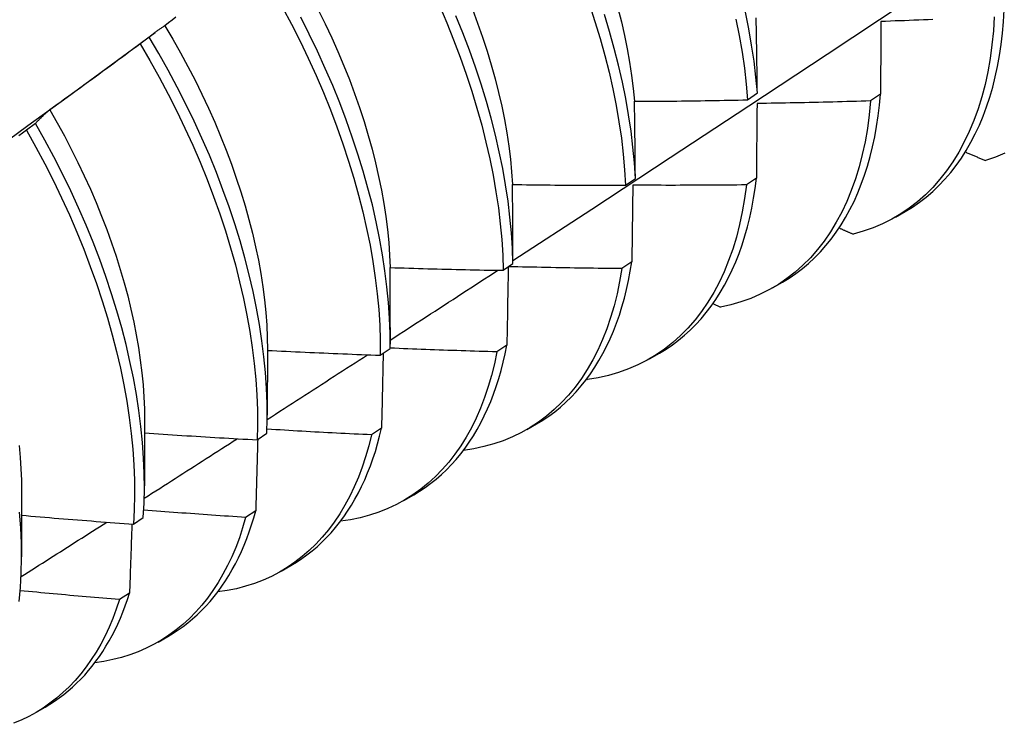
# Model space of a CAD drawing. Header units: inches. Extents: x 13 to 307, y 26 to 148.
# Tile 76 of 86: x 287.797 to 288.076, y 113.615 to 113.814. Entities that reach past the tile are written whole.
import ezdxf

# ---------------------------------------------------------------- set-up
doc = ezdxf.new("R2010")
doc.units = ezdxf.units.IN
doc.header["$MEASUREMENT"] = 0
doc.layers.add('Visible Edges(ANSI)', color=7, linetype='Continuous', lineweight=25)

msp = doc.modelspace()

# ---------------------------------------------------------------- linework, layer by layer
at = {"layer": 'Visible Edges(ANSI)'}
for p, q in [((287.82125, 113.7998), (287.83508, 113.81002)), ((287.8334, 113.8087), (287.83083, 113.80674)), ((288.00285, 113.79092), (288.00561, 113.79286)), ((288.04047, 113.79251), (288.03766, 113.79061)), ((287.80119, 113.78425), (287.79861, 113.7823)), ((287.9683, 113.76676), (287.97107, 113.76869)), ((288.00532, 113.76875), (288.0025, 113.76685)), ((288.04471, 113.75773), (288.04749, 113.75934)), ((287.93363, 113.74268), (287.93641, 113.7446)), ((287.97005, 113.74507), (287.96723, 113.74318)), ((288.00991, 113.73769), (288.01269, 113.7393)), ((287.99302, 113.73325), (287.99513, 113.7323)), ((287.90164, 113.72649), (287.90164, 113.72176)), ((287.89884, 113.71866), (287.90163, 113.72058)), ((287.93467, 113.72149), (287.93183, 113.71961)), ((287.86686, 113.72018), (287.86684, 113.70172)), ((287.97511, 113.71766), (287.9779, 113.71926)), ((287.95728, 113.71191), (287.95748, 113.71182)), ((287.83206, 113.70014), (287.83204, 113.68168)), ((287.89917, 113.69801), (287.89632, 113.69613)), ((287.94031, 113.69762), (287.9431, 113.69922)), ((287.86393, 113.69472), (287.86673, 113.69663)), ((287.79726, 113.6801), (287.79724, 113.66164)), ((287.90551, 113.67758), (287.9083, 113.67918)), ((287.86355, 113.67462), (287.8607, 113.67276)), ((287.82891, 113.67087), (287.83172, 113.67277)), ((287.87072, 113.65754), (287.8735, 113.65914)), ((287.82782, 113.65135), (287.82496, 113.64949)), ((287.83592, 113.6375), (287.8387, 113.6391)), ((287.80112, 113.61746), (287.8039, 113.61906))]:
    msp.add_line(p, q, dxfattribs=at)
at = {"layer": 'Visible Edges(ANSI)', "flags": 128}
for points in [[(287.93641, 113.74549), (287.9587, 113.76003), (287.98096, 113.7746), (288.00318, 113.7892), (288.02536, 113.80384), (288.04749, 113.8185), (288.06959, 113.83319), (288.09165, 113.84791), (288.11367, 113.86266), (288.13564, 113.87743), (288.15758, 113.89223), (288.17948, 113.90706), (288.20133, 113.9219), (288.22315, 113.93677), (288.24493, 113.95166), (288.26666, 113.96658)], [(287.95805, 113.81794), (287.95963, 113.8131), (287.96109, 113.80828), (287.96241, 113.80349), (287.96361, 113.79873), (287.96468, 113.794), (287.96562, 113.78932), (287.96642, 113.78469), (287.96709, 113.78011), (287.96763, 113.77559), (287.96803, 113.77114), (287.9683, 113.76676)], [(287.87117, 113.81708), (287.8737, 113.81231), (287.87613, 113.80752), (287.87844, 113.80269), (287.88064, 113.79785), (287.88272, 113.793), (287.88469, 113.78814), (287.88653, 113.78329), (287.88825, 113.77843), (287.88985, 113.7736), (287.89132, 113.76877), (287.89267, 113.76398), (287.89388, 113.75921), (287.89496, 113.75448), (287.89592, 113.7498), (287.89674, 113.74516), (287.89742, 113.74057), (287.89798, 113.73605), (287.89839, 113.73159), (287.89868, 113.7272), (287.89883, 113.72289), (287.89884, 113.71866)], [(287.88127, 113.81638), (287.88322, 113.81246), (287.88507, 113.80851), (287.88683, 113.80456), (287.8885, 113.80059), (287.89008, 113.79663), (287.89156, 113.79267), (287.89294, 113.78871), (287.89422, 113.78477), (287.8954, 113.78084), (287.89649, 113.77694), (287.89747, 113.77305), (287.89835, 113.7692), (287.89913, 113.76539), (287.89981, 113.76161), (287.90038, 113.75788), (287.90085, 113.75419), (287.90121, 113.75056), (287.90147, 113.74698), (287.90162, 113.74347)], [(287.91557, 113.81761), (287.91764, 113.81275), (287.9196, 113.80789), (287.92144, 113.80304), (287.92315, 113.79819), (287.92474, 113.79335), (287.92621, 113.78853), (287.92754, 113.78373), (287.92875, 113.77897), (287.92982, 113.77424), (287.93077, 113.76956), (287.93158, 113.76492), (287.93226, 113.76034), (287.9328, 113.75582), (287.93321, 113.75137), (287.93349, 113.74698), (287.93363, 113.74268)], [(287.92491, 113.81657), (287.9264, 113.81261), (287.92779, 113.80865), (287.92908, 113.80471), (287.93027, 113.80079), (287.93135, 113.79688), (287.93233, 113.79301), (287.93321, 113.78916), (287.93398, 113.78535), (287.93465, 113.78158), (287.93521, 113.77785), (287.93567, 113.77416), (287.93602, 113.77053), (287.93627, 113.76696)], [(287.97107, 113.76869), (287.97079, 113.77308), (287.97038, 113.77753), (287.96983, 113.78206), (287.96915, 113.78664), (287.96834, 113.79128), (287.96739, 113.79596), (287.96631, 113.80069), (287.9651, 113.80545), (287.96377, 113.81025), (287.9623, 113.81507)], [(287.9661, 113.81686), (287.96709, 113.81298), (287.96797, 113.80913), (287.96875, 113.80531), (287.96943, 113.80154), (287.97001, 113.79781), (287.97047, 113.79413), (287.97083, 113.7905)], [(288.00561, 113.79286), (288.0052, 113.79731), (288.00467, 113.80183), (288.00399, 113.8064), (288.00319, 113.81104), (288.00225, 113.81572)], [(288.04749, 113.75934), (288.04954, 113.76059), (288.05152, 113.76195), (288.05343, 113.76342), (288.05527, 113.765), (288.05704, 113.76668), (288.05874, 113.76847), (288.06036, 113.77036), (288.06191, 113.77235), (288.06338, 113.77444), (288.06478, 113.77663), (288.06609, 113.77891), (288.06733, 113.78129), (288.06848, 113.78376), (288.06955, 113.78633), (288.07054, 113.78897), (288.07144, 113.79171), (288.07225, 113.79453), (288.07298, 113.79742), (288.07362, 113.8004), (288.07418, 113.80345), (288.07464, 113.80658), (288.07502, 113.80977), (288.0753, 113.81304), (288.0755, 113.81636)], [(287.84096, 113.81427), (287.8399, 113.81348), (287.83885, 113.81268), (287.83779, 113.81189)], [(287.90163, 113.72058), (287.90161, 113.72481), (287.90145, 113.72913), (287.90115, 113.73353), (287.90072, 113.73799), (287.90016, 113.74252), (287.89946, 113.74711), (287.89863, 113.75175), (287.89767, 113.75644), (287.89658, 113.76117), (287.89535, 113.76594), (287.894, 113.77074), (287.89252, 113.77556), (287.89091, 113.7804), (287.88918, 113.78525), (287.88733, 113.79011), (287.88535, 113.79497), (287.88326, 113.79982), (287.88105, 113.80466), (287.87873, 113.80948), (287.8763, 113.81428)], [(287.93641, 113.7446), (287.93626, 113.74891), (287.93597, 113.7533), (287.93555, 113.75776), (287.935, 113.76229), (287.93431, 113.76687), (287.93349, 113.77151), (287.93253, 113.7762), (287.93145, 113.78093), (287.93023, 113.7857), (287.92888, 113.79049), (287.92741, 113.79531), (287.92581, 113.80015), (287.92409, 113.80501), (287.92224, 113.80986), (287.92027, 113.81472)], [(287.99954, 113.81376), (288.00047, 113.80908), (288.00126, 113.80445), (288.00193, 113.79988), (288.00246, 113.79537), (288.00285, 113.79092)], [(288.00561, 113.79286), (288.0056, 113.79375), (288.00559, 113.79465), (288.00557, 113.79554), (288.00556, 113.79643), (288.00555, 113.79732), (288.00554, 113.79822), (288.00552, 113.79911), (288.00551, 113.79999), (288.0055, 113.80088), (288.00548, 113.80177), (288.00547, 113.80266), (288.00546, 113.80354), (288.00544, 113.80443), (288.00543, 113.80531), (288.00542, 113.80619), (288.0054, 113.80708), (288.00539, 113.80796), (288.00537, 113.80884), (288.00536, 113.80972), (288.00534, 113.8106), (288.00533, 113.81147), (288.00531, 113.81235), (288.00529, 113.81323), (288.00528, 113.8141)], [(288.0727, 113.81445), (288.07244, 113.81041), (288.07205, 113.80646), (288.07152, 113.80262), (288.07086, 113.79889), (288.07007, 113.79527), (288.06915, 113.79176), (288.0681, 113.78838), (288.06692, 113.78512), (288.06562, 113.78199), (288.0642, 113.779), (288.06265, 113.77614), (288.06099, 113.77342), (288.05921, 113.77085), (288.05731, 113.76843), (288.05531, 113.76616), (288.05319, 113.76404), (288.05097, 113.76208), (288.04864, 113.76028), (288.04622, 113.75864), (288.0437, 113.75717), (288.04108, 113.75586), (288.03837, 113.75472), (288.03558, 113.75374), (288.0327, 113.75294)], [(288.04059, 113.81309), (288.04059, 113.81224), (288.04058, 113.8114), (288.04058, 113.81055), (288.04057, 113.8097), (288.04057, 113.80885), (288.04057, 113.808), (288.04056, 113.80714), (288.04056, 113.80629), (288.04055, 113.80544), (288.04055, 113.80458), (288.04054, 113.80372), (288.04054, 113.80287), (288.04053, 113.80201), (288.04053, 113.80115), (288.04052, 113.80029), (288.04051, 113.79943), (288.04051, 113.79857), (288.0405, 113.79771), (288.0405, 113.79684), (288.04049, 113.79598), (288.04049, 113.79511), (288.04048, 113.79425), (288.04048, 113.79338), (288.04047, 113.79251)], [(288.05532, 113.81364), (288.05398, 113.81358), (288.05264, 113.81353), (288.0513, 113.81348), (288.04996, 113.81342), (288.04862, 113.81337), (288.04729, 113.81332), (288.04595, 113.81327), (288.04461, 113.81323), (288.04327, 113.81318), (288.04193, 113.81313), (288.04059, 113.81309)], [(287.83779, 113.81189), (287.8376, 113.81177), (287.83741, 113.81165), (287.83722, 113.81152), (287.83704, 113.8114), (287.83685, 113.81128), (287.83666, 113.81115), (287.83647, 113.81102), (287.83629, 113.81089), (287.8361, 113.81076), (287.83592, 113.81063), (287.83573, 113.8105), (287.83555, 113.81037), (287.83537, 113.81023), (287.83519, 113.8101), (287.835, 113.80996), (287.83482, 113.80983), (287.83464, 113.80969), (287.83446, 113.80955), (287.83429, 113.80941), (287.83411, 113.80927), (287.83393, 113.80913), (287.83375, 113.80899), (287.83358, 113.80884), (287.8334, 113.8087)], [(287.83779, 113.81189), (287.84007, 113.80808), (287.84226, 113.80423), (287.84437, 113.80035), (287.84639, 113.79645), (287.84833, 113.79252), (287.85018, 113.78858), (287.85194, 113.78463), (287.85361, 113.78067), (287.85519, 113.77671), (287.85667, 113.77275), (287.85806, 113.7688), (287.85935, 113.76486), (287.86055, 113.76094), (287.86164, 113.75704), (287.86264, 113.75316), (287.86353, 113.74932), (287.86432, 113.74551), (287.865, 113.74174), (287.86558, 113.73801), (287.86605, 113.73433), (287.86641, 113.73071), (287.86666, 113.72714), (287.86682, 113.72363), (287.86686, 113.72018)], [(287.83083, 113.80674), (287.82977, 113.80595), (287.82871, 113.80517), (287.82765, 113.80438), (287.82659, 113.8036), (287.82553, 113.80281), (287.82446, 113.80203), (287.8234, 113.80125), (287.82234, 113.80047), (287.82127, 113.79969), (287.82021, 113.79891), (287.81914, 113.79813), (287.81808, 113.79735), (287.81701, 113.79658), (287.81594, 113.7958), (287.81487, 113.79503), (287.81381, 113.79425), (287.81274, 113.79348), (287.81167, 113.79271), (287.8106, 113.79194), (287.80952, 113.79117), (287.80845, 113.7904), (287.80738, 113.78963), (287.80631, 113.78887), (287.80523, 113.7881)], [(287.83083, 113.80674), (287.83357, 113.80206), (287.83622, 113.79733), (287.83876, 113.79256), (287.84119, 113.78776), (287.84351, 113.78294), (287.84571, 113.7781), (287.8478, 113.77325), (287.84978, 113.76839), (287.85163, 113.76353), (287.85336, 113.75868), (287.85496, 113.75384), (287.85644, 113.74902), (287.85779, 113.74422), (287.85901, 113.73946), (287.86011, 113.73472), (287.86107, 113.73003), (287.86189, 113.72539), (287.86259, 113.7208), (287.86315, 113.71628), (287.86357, 113.71181), (287.86387, 113.70742), (287.86402, 113.7031), (287.86405, 113.69887), (287.86393, 113.69472)], [(287.86673, 113.69663), (287.86683, 113.70079), (287.8668, 113.70503), (287.86663, 113.70935), (287.86633, 113.71375), (287.86589, 113.71822), (287.86532, 113.72275), (287.86462, 113.72734), (287.86378, 113.73199), (287.86281, 113.73668), (287.86171, 113.74142), (287.86048, 113.74619), (287.85912, 113.75099), (287.85763, 113.75581), (287.85602, 113.76065), (287.85428, 113.7655), (287.85242, 113.77036), (287.85044, 113.77522), (287.84834, 113.78007), (287.84612, 113.78491), (287.84379, 113.78973), (287.84135, 113.79452), (287.83881, 113.79929), (287.83615, 113.80401), (287.8334, 113.8087)], [(287.78797, 113.77554), (287.79907, 113.78363), (287.81017, 113.79172), (287.82125, 113.7998)], [(287.97083, 113.7905), (287.97216, 113.79051), (287.9735, 113.79051), (287.97483, 113.79052), (287.97616, 113.79053), (287.9775, 113.79054), (287.97883, 113.79055), (287.98017, 113.79057), (287.9815, 113.79058), (287.98284, 113.79059), (287.98417, 113.79061), (287.98551, 113.79062), (287.98684, 113.79064), (287.98817, 113.79066), (287.98951, 113.79068), (287.99084, 113.7907), (287.99218, 113.79072), (287.99351, 113.79074), (287.99485, 113.79076), (287.99618, 113.79079), (287.99751, 113.79081), (287.99885, 113.79084), (288.00018, 113.79086), (288.00152, 113.79089), (288.00285, 113.79092)], [(287.97107, 113.76869), (287.97106, 113.76961), (287.97105, 113.77053), (287.97105, 113.77145), (287.97104, 113.77236), (287.97103, 113.77328), (287.97102, 113.77419), (287.97101, 113.77511), (287.971, 113.77602), (287.97099, 113.77693), (287.97098, 113.77784), (287.97097, 113.77875), (287.97096, 113.77966), (287.97095, 113.78057), (287.97094, 113.78148), (287.97093, 113.78238), (287.97092, 113.78329), (287.97091, 113.78419), (287.9709, 113.7851), (287.97089, 113.786), (287.97088, 113.7869), (287.97086, 113.7878), (287.97085, 113.7887), (287.97084, 113.7896), (287.97083, 113.7905)], [(288.03766, 113.79061), (288.03727, 113.78666), (288.03675, 113.78281), (288.0361, 113.77907), (288.03532, 113.77544), (288.03441, 113.77193), (288.03336, 113.76853), (288.0322, 113.76527), (288.0309, 113.76213), (288.02949, 113.75913), (288.02795, 113.75627), (288.02629, 113.75354), (288.02452, 113.75096), (288.02263, 113.74853), (288.02063, 113.74625), (288.01852, 113.74413), (288.01631, 113.74216), (288.01399, 113.74035), (288.01157, 113.7387), (288.00905, 113.73721), (288.00644, 113.73589), (288.00374, 113.73474), (288.00095, 113.73376), (287.99808, 113.73294), (287.99513, 113.7323)], [(288.03766, 113.79061), (288.03632, 113.79057), (288.03498, 113.79052), (288.03364, 113.79048), (288.03231, 113.79045), (288.03097, 113.79041), (288.02963, 113.79037), (288.02829, 113.79034), (288.02695, 113.7903), (288.02561, 113.79027), (288.02427, 113.79023), (288.02293, 113.7902), (288.02159, 113.79017), (288.02025, 113.79014), (288.01891, 113.79011), (288.01757, 113.79009), (288.01623, 113.79006), (288.01489, 113.79003), (288.01355, 113.79001), (288.01221, 113.78999), (288.01087, 113.78997), (288.00953, 113.78994), (288.00819, 113.78992), (288.00685, 113.78991), (288.00551, 113.78989)], [(288.01269, 113.7393), (288.01464, 113.74049), (288.01653, 113.74177), (288.01836, 113.74316), (288.02012, 113.74465), (288.02182, 113.74623), (288.02346, 113.7479), (288.02503, 113.74967), (288.02653, 113.75154), (288.02796, 113.75349), (288.02932, 113.75553), (288.03061, 113.75766), (288.03183, 113.75988), (288.03298, 113.76218), (288.03405, 113.76456), (288.03504, 113.76703), (288.03596, 113.76957), (288.0368, 113.77219), (288.03756, 113.77489), (288.03825, 113.77765), (288.03885, 113.78049), (288.03938, 113.7834), (288.03982, 113.78638), (288.04019, 113.78941), (288.04047, 113.79251)], [(287.80523, 113.7881), (287.80506, 113.78795), (287.80488, 113.7878), (287.80471, 113.78765), (287.80453, 113.7875), (287.80436, 113.78735), (287.80419, 113.7872), (287.80402, 113.78704), (287.80385, 113.78689), (287.80368, 113.78673), (287.80351, 113.78657), (287.80334, 113.78641), (287.80317, 113.78625), (287.803, 113.78609), (287.80283, 113.78593), (287.80267, 113.78577), (287.8025, 113.7856), (287.80234, 113.78544), (287.80217, 113.78527), (287.80201, 113.7851), (287.80184, 113.78494), (287.80168, 113.78477), (287.80152, 113.7846), (287.80136, 113.78443), (287.80119, 113.78425)], [(287.80523, 113.7881), (287.80734, 113.78441), (287.80938, 113.78069), (287.81134, 113.77695), (287.81321, 113.77319), (287.81501, 113.76941), (287.81673, 113.76562), (287.81836, 113.76183), (287.81991, 113.75804), (287.82137, 113.75424), (287.82274, 113.75045), (287.82402, 113.74667), (287.82521, 113.7429), (287.8263, 113.73915), (287.8273, 113.73543), (287.82821, 113.73172), (287.82902, 113.72805), (287.82973, 113.72441), (287.83035, 113.7208), (287.83088, 113.71723), (287.83131, 113.71371), (287.83164, 113.71024), (287.83188, 113.70682), (287.83202, 113.70345), (287.83206, 113.70014)], [(288.00551, 113.78989), (288.00551, 113.78902), (288.0055, 113.78815), (288.00549, 113.78727), (288.00549, 113.7864), (288.00548, 113.78553), (288.00547, 113.78465), (288.00546, 113.78377), (288.00545, 113.7829), (288.00545, 113.78202), (288.00544, 113.78114), (288.00543, 113.78026), (288.00542, 113.77938), (288.00541, 113.7785), (288.00541, 113.77762), (288.0054, 113.77673), (288.00539, 113.77585), (288.00538, 113.77497), (288.00537, 113.77408), (288.00536, 113.77319), (288.00536, 113.77231), (288.00535, 113.77142), (288.00534, 113.77053), (288.00533, 113.76964), (288.00532, 113.76875)], [(287.79861, 113.7823), (287.79754, 113.78153), (287.79646, 113.78077)], [(287.79861, 113.7823), (287.80126, 113.77757), (287.80381, 113.7728), (287.80625, 113.76801), (287.80857, 113.76319), (287.81079, 113.75835), (287.81289, 113.7535), (287.81486, 113.74864), (287.81672, 113.74378), (287.81846, 113.73893), (287.82007, 113.73409), (287.82156, 113.72927), (287.82292, 113.72447), (287.82415, 113.7197), (287.82525, 113.71496), (287.82621, 113.71027), (287.82705, 113.70563), (287.82775, 113.70104), (287.82832, 113.6965), (287.82875, 113.69204), (287.82905, 113.68764), (287.82922, 113.68332), (287.82925, 113.67908), (287.82915, 113.67493), (287.82891, 113.67087)], [(287.83172, 113.67277), (287.83194, 113.67684), (287.83204, 113.681), (287.832, 113.68524), (287.83182, 113.68957), (287.83151, 113.69397), (287.83107, 113.69845), (287.83049, 113.70298), (287.82978, 113.70758), (287.82893, 113.71223), (287.82795, 113.71692), (287.82684, 113.72166), (287.8256, 113.72643), (287.82423, 113.73123), (287.82274, 113.73606), (287.82112, 113.7409), (287.81937, 113.74575), (287.8175, 113.75061), (287.81552, 113.75547), (287.81341, 113.76032), (287.81119, 113.76516), (287.80885, 113.76997), (287.80641, 113.77477), (287.80385, 113.77953), (287.80119, 113.78425)], [(288.0645, 113.77617), (288.06474, 113.77607), (288.06497, 113.77597), (288.06521, 113.77587), (288.06545, 113.77576), (288.06569, 113.77566), (288.06593, 113.77556), (288.06616, 113.77546), (288.0664, 113.77536), (288.06664, 113.77526), (288.06688, 113.77515), (288.06711, 113.77505), (288.06735, 113.77495), (288.06759, 113.77485), (288.06783, 113.77475), (288.06807, 113.77464), (288.0683, 113.77454), (288.06854, 113.77444), (288.06878, 113.77434), (288.06902, 113.77424), (288.06926, 113.77414), (288.0695, 113.77403), (288.06973, 113.77393), (288.06997, 113.77383), (288.07021, 113.77373)], [(288.07572, 113.77583), (288.07301, 113.77469), (288.07021, 113.77373)], [(287.9779, 113.71926), (287.97975, 113.72038), (287.98154, 113.7216), (287.98329, 113.72291), (287.98498, 113.7243), (287.9866, 113.72578), (287.98818, 113.72735), (287.98969, 113.729), (287.99114, 113.73074), (287.99253, 113.73256), (287.99385, 113.73446), (287.99511, 113.73644), (287.99631, 113.73849), (287.99744, 113.74063), (287.9985, 113.74284), (287.9995, 113.74512), (288.00043, 113.74748), (288.00129, 113.74991), (288.00208, 113.75241), (288.0028, 113.75497), (288.00344, 113.7576), (288.00402, 113.7603), (288.00453, 113.76306), (288.00496, 113.76587), (288.00532, 113.76875)], [(287.93627, 113.76696), (287.93761, 113.76694), (287.93894, 113.76692), (287.94028, 113.7669), (287.94161, 113.76689), (287.94295, 113.76687), (287.94428, 113.76686), (287.94561, 113.76684), (287.94695, 113.76683), (287.94828, 113.76682), (287.94962, 113.76681), (287.95095, 113.7668), (287.95229, 113.76679), (287.95362, 113.76678), (287.95496, 113.76678), (287.95629, 113.76677), (287.95762, 113.76677), (287.95896, 113.76676), (287.96029, 113.76676), (287.96163, 113.76676), (287.96296, 113.76676), (287.9643, 113.76676), (287.96563, 113.76676), (287.96697, 113.76676), (287.9683, 113.76676)], [(287.93641, 113.7446), (287.93641, 113.74554), (287.9364, 113.74648), (287.9364, 113.74742), (287.9364, 113.74836), (287.93639, 113.7493), (287.93639, 113.75023), (287.93638, 113.75117), (287.93638, 113.75211), (287.93637, 113.75304), (287.93637, 113.75397), (287.93636, 113.75491), (287.93636, 113.75584), (287.93635, 113.75677), (287.93635, 113.7577), (287.93634, 113.75863), (287.93633, 113.75956), (287.93633, 113.76049), (287.93632, 113.76141), (287.93631, 113.76234), (287.93631, 113.76326), (287.9363, 113.76419), (287.93629, 113.76511), (287.93628, 113.76603), (287.93627, 113.76696)], [(288.0025, 113.76685), (288.00199, 113.76299), (288.00134, 113.75925), (288.00057, 113.75561), (287.99966, 113.75209), (287.99863, 113.74869), (287.99747, 113.74542), (287.99619, 113.74228), (287.99478, 113.73927), (287.99325, 113.73639), (287.9916, 113.73366), (287.98983, 113.73107), (287.98795, 113.72863), (287.98595, 113.72634), (287.98385, 113.72421), (287.98164, 113.72223), (287.97933, 113.72041), (287.97692, 113.71875), (287.9744, 113.71726), (287.9718, 113.71593), (287.9691, 113.71476), (287.96632, 113.71377), (287.96345, 113.71295), (287.96051, 113.7123), (287.95748, 113.71182)], [(287.97033, 113.76676), (287.97032, 113.76587), (287.97031, 113.76497), (287.9703, 113.76408), (287.97029, 113.76318), (287.97028, 113.76228), (287.97027, 113.76139), (287.97026, 113.76049), (287.97025, 113.75959), (287.97024, 113.75869), (287.97022, 113.75778), (287.97021, 113.75688), (287.9702, 113.75598), (287.97019, 113.75507), (287.97018, 113.75417), (287.97017, 113.75326), (287.97015, 113.75236), (287.97014, 113.75145), (287.97013, 113.75054), (287.97012, 113.74963), (287.9701, 113.74872), (287.97009, 113.74781), (287.97008, 113.7469), (287.97006, 113.74598), (287.97005, 113.74507)], [(288.0025, 113.76685), (288.00116, 113.76683), (287.99982, 113.76682), (287.99848, 113.76681), (287.99714, 113.76679), (287.9958, 113.76678), (287.99446, 113.76677), (287.99312, 113.76676), (287.99178, 113.76675), (287.99044, 113.76675), (287.9891, 113.76674), (287.98776, 113.76673), (287.98642, 113.76673), (287.98508, 113.76673), (287.98374, 113.76673), (287.9824, 113.76672), (287.98106, 113.76672), (287.97972, 113.76672), (287.97838, 113.76673), (287.97704, 113.76673), (287.9757, 113.76673), (287.97436, 113.76674), (287.97302, 113.76675), (287.97168, 113.76675), (287.97033, 113.76676)], [(288.02877, 113.75467), (288.02893, 113.7546), (288.02909, 113.75453), (288.02926, 113.75445), (288.02942, 113.75438), (288.02959, 113.75431), (288.02975, 113.75424), (288.02991, 113.75417), (288.03008, 113.75409), (288.03024, 113.75402), (288.03041, 113.75395), (288.03057, 113.75388), (288.03073, 113.7538), (288.0309, 113.75373), (288.03106, 113.75366), (288.03123, 113.75359), (288.03139, 113.75352), (288.03155, 113.75344), (288.03172, 113.75337), (288.03188, 113.7533), (288.03205, 113.75323), (288.03221, 113.75316), (288.03238, 113.75308), (288.03254, 113.75301), (288.0327, 113.75294)], [(287.90162, 113.74347), (287.90295, 113.74342), (287.90429, 113.74338), (287.90562, 113.74334), (287.90695, 113.7433), (287.90829, 113.74326), (287.90962, 113.74322), (287.91095, 113.74318), (287.91229, 113.74314), (287.91362, 113.74311), (287.91495, 113.74307), (287.91629, 113.74304), (287.91762, 113.743), (287.91896, 113.74297), (287.92029, 113.74294), (287.92162, 113.74291), (287.92296, 113.74288), (287.92429, 113.74285), (287.92563, 113.74282), (287.92696, 113.7428), (287.92829, 113.74277), (287.92963, 113.74274), (287.93096, 113.74272), (287.9323, 113.7427), (287.93363, 113.74268)], [(287.90164, 113.72649), (287.90164, 113.7272), (287.90164, 113.72792), (287.90164, 113.72863), (287.90164, 113.72934), (287.90164, 113.73005), (287.90164, 113.73076), (287.90164, 113.73147), (287.90164, 113.73218), (287.90164, 113.73289), (287.90164, 113.7336), (287.90164, 113.7343), (287.90164, 113.73501), (287.90164, 113.73572), (287.90164, 113.73643), (287.90164, 113.73713), (287.90164, 113.73784), (287.90163, 113.73854), (287.90163, 113.73925), (287.90163, 113.73995), (287.90163, 113.74066), (287.90163, 113.74136), (287.90162, 113.74206), (287.90162, 113.74277), (287.90162, 113.74347)], [(287.90164, 113.72294), (287.90291, 113.72376), (287.90418, 113.72458), (287.90545, 113.7254), (287.90672, 113.72623), (287.90799, 113.72705), (287.90926, 113.72787), (287.91054, 113.72869), (287.91181, 113.72952), (287.91308, 113.73034), (287.91435, 113.73116), (287.91562, 113.73199), (287.91689, 113.73281), (287.91816, 113.73363), (287.91943, 113.73446), (287.9207, 113.73528), (287.92197, 113.73611), (287.92324, 113.73693), (287.92451, 113.73775), (287.92578, 113.73858), (287.92704, 113.7394), (287.92831, 113.74023), (287.92958, 113.74105), (287.93085, 113.74188), (287.93212, 113.7427)], [(287.96723, 113.74318), (287.96661, 113.73956), (287.96588, 113.73604), (287.96502, 113.73262), (287.96405, 113.72932), (287.96296, 113.72614), (287.96175, 113.72307), (287.96042, 113.72013), (287.95898, 113.71731), (287.95743, 113.71463), (287.95577, 113.71208), (287.954, 113.70966), (287.95213, 113.70738), (287.95015, 113.70525), (287.94807, 113.70326), (287.9459, 113.70142), (287.94362, 113.69972), (287.94126, 113.69818), (287.93881, 113.69679), (287.93627, 113.69555), (287.93364, 113.69447), (287.93094, 113.69355), (287.92816, 113.69279), (287.92531, 113.69218), (287.92238, 113.69174)], [(287.93505, 113.74366), (287.93504, 113.74275), (287.93503, 113.74183), (287.93501, 113.74092), (287.935, 113.74), (287.93498, 113.73908), (287.93497, 113.73816), (287.93495, 113.73725), (287.93493, 113.73633), (287.93492, 113.7354), (287.9349, 113.73448), (287.93489, 113.73356), (287.93487, 113.73264), (287.93485, 113.73171), (287.93484, 113.73079), (287.93482, 113.72986), (287.93481, 113.72893), (287.93479, 113.72801), (287.93477, 113.72708), (287.93475, 113.72615), (287.93474, 113.72522), (287.93472, 113.72429), (287.9347, 113.72336), (287.93468, 113.72242), (287.93467, 113.72149)], [(287.96723, 113.74318), (287.96589, 113.74319), (287.96455, 113.7432), (287.96321, 113.74322), (287.96188, 113.74323), (287.96054, 113.74324), (287.9592, 113.74326), (287.95786, 113.74328), (287.95653, 113.74329), (287.95519, 113.74331), (287.95385, 113.74333), (287.95251, 113.74335), (287.95118, 113.74337), (287.94984, 113.7434), (287.9485, 113.74342), (287.94716, 113.74345), (287.94583, 113.74347), (287.94449, 113.7435), (287.94315, 113.74353), (287.94182, 113.74355), (287.94048, 113.74358), (287.93914, 113.74362), (287.9378, 113.74365), (287.93647, 113.74368), (287.93513, 113.74371)], [(287.9431, 113.69922), (287.94485, 113.70028), (287.94656, 113.70143), (287.94822, 113.70266), (287.94982, 113.70396), (287.95138, 113.70534), (287.95289, 113.7068), (287.95434, 113.70834), (287.95573, 113.70995), (287.95707, 113.71164), (287.95836, 113.7134), (287.95959, 113.71524), (287.96076, 113.71714), (287.96187, 113.71911), (287.96292, 113.72116), (287.96392, 113.72327), (287.96485, 113.72544), (287.96572, 113.72769), (287.96653, 113.72999), (287.96727, 113.73236), (287.96796, 113.73479), (287.96858, 113.73727), (287.96913, 113.73982), (287.96963, 113.74242), (287.97005, 113.74507)], [(287.93183, 113.71961), (287.93057, 113.71964), (287.92931, 113.71968), (287.92806, 113.71971), (287.9268, 113.71975), (287.92554, 113.71979), (287.92428, 113.71982), (287.92302, 113.71986), (287.92176, 113.7199), (287.9205, 113.71995), (287.91925, 113.71999), (287.91799, 113.72003), (287.91673, 113.72007), (287.91547, 113.72012), (287.91421, 113.72016), (287.91295, 113.72021), (287.91169, 113.72026), (287.91044, 113.72031), (287.90918, 113.72036), (287.90792, 113.72041), (287.90666, 113.72046), (287.9054, 113.72051), (287.90415, 113.72056), (287.90289, 113.72061), (287.90163, 113.72067)], [(287.9083, 113.67918), (287.90996, 113.68018), (287.91157, 113.68126), (287.91314, 113.68241), (287.91467, 113.68362), (287.91615, 113.68491), (287.91759, 113.68627), (287.91898, 113.68769), (287.92032, 113.68919), (287.92161, 113.69075), (287.92285, 113.69237), (287.92404, 113.69406), (287.92518, 113.69582), (287.92627, 113.69764), (287.92731, 113.69952), (287.92829, 113.70146), (287.92922, 113.70346), (287.9301, 113.70552), (287.93092, 113.70764), (287.93168, 113.70981), (287.93239, 113.71204), (287.93305, 113.71433), (287.93364, 113.71666), (287.93418, 113.71905), (287.93467, 113.72149)], [(287.86683, 113.7005), (287.86802, 113.70126), (287.8692, 113.70202), (287.87038, 113.70278), (287.87157, 113.70355), (287.87275, 113.70431), (287.87393, 113.70507), (287.87512, 113.70583), (287.8763, 113.70659), (287.87749, 113.70735), (287.87867, 113.70811), (287.87985, 113.70888), (287.88103, 113.70964), (287.88222, 113.7104), (287.8834, 113.71116), (287.88458, 113.71193), (287.88577, 113.71269), (287.88695, 113.71345), (287.88813, 113.71421), (287.88931, 113.71498), (287.8905, 113.71574), (287.89168, 113.7165), (287.89286, 113.71726), (287.89404, 113.71803), (287.89522, 113.71879)], [(287.86686, 113.72004), (287.86819, 113.71997), (287.86952, 113.71991), (287.87086, 113.71984), (287.87219, 113.71978), (287.87352, 113.71971), (287.87485, 113.71965), (287.87619, 113.71958), (287.87752, 113.71952), (287.87885, 113.71946), (287.88018, 113.7194), (287.88151, 113.71934), (287.88285, 113.71929), (287.88418, 113.71923), (287.88551, 113.71917), (287.88685, 113.71912), (287.88818, 113.71906), (287.88951, 113.71901), (287.89084, 113.71896), (287.89218, 113.7189), (287.89351, 113.71885), (287.89484, 113.7188), (287.89618, 113.71876), (287.89751, 113.71871), (287.89884, 113.71866)], [(287.93183, 113.71961), (287.93113, 113.71622), (287.93032, 113.71294), (287.9294, 113.70976), (287.92837, 113.70669), (287.92723, 113.70372), (287.92599, 113.70087), (287.92464, 113.69813), (287.92319, 113.69551), (287.92163, 113.69302), (287.91998, 113.69065), (287.91823, 113.6884), (287.91638, 113.68629), (287.91443, 113.6843), (287.9124, 113.68245), (287.91028, 113.68074), (287.90807, 113.67916), (287.90577, 113.67773), (287.9034, 113.67643), (287.90094, 113.67528), (287.89841, 113.67427), (287.89581, 113.67341), (287.89313, 113.67269), (287.89039, 113.67212), (287.88758, 113.6717)], [(287.89965, 113.71921), (287.89963, 113.71834), (287.89961, 113.71746), (287.89959, 113.71658), (287.89957, 113.71571), (287.89955, 113.71483), (287.89953, 113.71395), (287.89951, 113.71307), (287.8995, 113.71219), (287.89948, 113.71131), (287.89946, 113.71043), (287.89944, 113.70954), (287.89942, 113.70866), (287.8994, 113.70778), (287.89938, 113.70689), (287.89936, 113.70601), (287.89934, 113.70512), (287.89932, 113.70423), (287.89929, 113.70335), (287.89927, 113.70246), (287.89925, 113.70157), (287.89923, 113.70068), (287.89921, 113.69979), (287.89919, 113.6989), (287.89917, 113.69801)], [(287.8735, 113.65914), (287.87506, 113.66008), (287.87658, 113.66109), (287.87807, 113.66216), (287.87952, 113.66329), (287.88092, 113.66448), (287.88229, 113.66574), (287.88361, 113.66706), (287.88489, 113.66843), (287.88613, 113.66987), (287.88732, 113.67136), (287.88847, 113.67292), (287.88958, 113.67453), (287.89064, 113.67619), (287.89166, 113.67792), (287.89262, 113.67969), (287.89354, 113.68153), (287.89442, 113.68341), (287.89524, 113.68535), (287.89602, 113.68733), (287.89675, 113.68937), (287.89743, 113.69146), (287.89806, 113.6936), (287.89864, 113.69578), (287.89917, 113.69801)], [(287.83206, 113.69668), (287.83339, 113.69659), (287.83471, 113.6965), (287.83604, 113.69641), (287.83737, 113.69632), (287.83869, 113.69623), (287.84002, 113.69614), (287.84135, 113.69606), (287.84268, 113.69597), (287.84401, 113.69589), (287.84533, 113.6958), (287.84666, 113.69572), (287.84799, 113.69564), (287.84932, 113.69556), (287.85065, 113.69548), (287.85197, 113.6954), (287.8533, 113.69532), (287.85463, 113.69524), (287.85596, 113.69516), (287.85729, 113.69509), (287.85862, 113.69501), (287.85995, 113.69494), (287.86128, 113.69487), (287.86261, 113.69479), (287.86393, 113.69472)], [(287.89632, 113.69613), (287.89555, 113.69299), (287.89467, 113.68994), (287.89369, 113.68698), (287.89262, 113.68413), (287.89144, 113.68138), (287.89017, 113.67873), (287.88881, 113.6762), (287.88735, 113.67377), (287.88579, 113.67146), (287.88415, 113.66926), (287.88242, 113.66718), (287.8806, 113.66522), (287.8787, 113.66339), (287.87671, 113.66167), (287.87465, 113.66008), (287.8725, 113.65862), (287.87028, 113.65729), (287.86798, 113.65609), (287.86562, 113.65502), (287.86318, 113.65408), (287.86067, 113.65327), (287.8581, 113.6526), (287.85547, 113.65206), (287.85278, 113.65166)], [(287.89632, 113.69613), (287.89509, 113.69619), (287.89386, 113.69625), (287.89263, 113.6963), (287.89139, 113.69636), (287.89016, 113.69642), (287.88893, 113.69648), (287.8877, 113.69655), (287.88647, 113.69661), (287.88524, 113.69667), (287.884, 113.69674), (287.88277, 113.6968), (287.88154, 113.69687), (287.88031, 113.69693), (287.87908, 113.697), (287.87785, 113.69707), (287.87662, 113.69714), (287.87539, 113.69721), (287.87416, 113.69728), (287.87292, 113.69735), (287.87169, 113.69742), (287.87046, 113.6975), (287.86923, 113.69757), (287.868, 113.69764), (287.86677, 113.69772)], [(287.79654, 113.69307), (287.79686, 113.68975), (287.79708, 113.68648), (287.79722, 113.68326), (287.79726, 113.68009)], [(287.83199, 113.67819), (287.83309, 113.67889), (287.83418, 113.67959), (287.83528, 113.68029), (287.83638, 113.68099), (287.83748, 113.68169), (287.83857, 113.6824), (287.83967, 113.6831), (287.84077, 113.6838), (287.84186, 113.6845), (287.84296, 113.6852), (287.84406, 113.6859), (287.84515, 113.6866), (287.84625, 113.68731), (287.84735, 113.68801), (287.84844, 113.68871), (287.84954, 113.68941), (287.85064, 113.69011), (287.85173, 113.69082), (287.85283, 113.69152), (287.85392, 113.69222), (287.85502, 113.69292), (287.85612, 113.69362), (287.85721, 113.69433), (287.85831, 113.69503)], [(287.86412, 113.69485), (287.8641, 113.69401), (287.86408, 113.69318), (287.86406, 113.69234), (287.86403, 113.6915), (287.86401, 113.69067), (287.86399, 113.68983), (287.86396, 113.68899), (287.86394, 113.68815), (287.86392, 113.68731), (287.86389, 113.68647), (287.86387, 113.68562), (287.86385, 113.68478), (287.86382, 113.68394), (287.8638, 113.68309), (287.86378, 113.68225), (287.86375, 113.68141), (287.86373, 113.68056), (287.8637, 113.67971), (287.86368, 113.67887), (287.86365, 113.67802), (287.86363, 113.67717), (287.8636, 113.67632), (287.86358, 113.67547), (287.86355, 113.67462)], [(287.79658, 113.64899), (287.79693, 113.65297), (287.79715, 113.65704), (287.79724, 113.66121), (287.79719, 113.66546), (287.79701, 113.66979), (287.79669, 113.6742)], [(287.79725, 113.67337), (287.79857, 113.67326), (287.79989, 113.67315), (287.80121, 113.67303), (287.80253, 113.67292), (287.80384, 113.67281), (287.80516, 113.6727), (287.80648, 113.67259), (287.8078, 113.67248), (287.80912, 113.67238), (287.81044, 113.67227), (287.81175, 113.67216), (287.81307, 113.67206), (287.81439, 113.67195), (287.81571, 113.67185), (287.81703, 113.67175), (287.81835, 113.67165), (287.81967, 113.67155), (287.82099, 113.67145), (287.82231, 113.67135), (287.82363, 113.67125), (287.82495, 113.67115), (287.82627, 113.67106), (287.82759, 113.67096), (287.82891, 113.67087)], [(287.8607, 113.67276), (287.85949, 113.67284), (287.85829, 113.67292), (287.85709, 113.67299), (287.85589, 113.67307), (287.85468, 113.67315), (287.85348, 113.67324), (287.85228, 113.67332), (287.85108, 113.6734), (287.84987, 113.67349), (287.84867, 113.67357), (287.84747, 113.67366), (287.84627, 113.67374), (287.84506, 113.67383), (287.84386, 113.67392), (287.84266, 113.67401), (287.84146, 113.67409), (287.84026, 113.67418), (287.83906, 113.67428), (287.83785, 113.67437), (287.83665, 113.67446), (287.83545, 113.67455), (287.83425, 113.67465), (287.83305, 113.67474), (287.83185, 113.67484)], [(287.8387, 113.6391), (287.84017, 113.63998), (287.8416, 113.64092), (287.84299, 113.64191), (287.84436, 113.64296), (287.84569, 113.64406), (287.84698, 113.64522), (287.84823, 113.64643), (287.84945, 113.64769), (287.85064, 113.64901), (287.85178, 113.65038), (287.85289, 113.6518), (287.85395, 113.65327), (287.85498, 113.65479), (287.85597, 113.65636), (287.85691, 113.65798), (287.85782, 113.65965), (287.85868, 113.66136), (287.85951, 113.66312), (287.86029, 113.66493), (287.86103, 113.66678), (287.86172, 113.66868), (287.86238, 113.67062), (287.86299, 113.6726), (287.86355, 113.67462)], [(287.79711, 113.656), (287.79812, 113.65665), (287.79913, 113.65729), (287.80015, 113.65793), (287.80116, 113.65857), (287.80217, 113.65921), (287.80318, 113.65985), (287.80419, 113.6605), (287.8052, 113.66114), (287.80621, 113.66178), (287.80722, 113.66242), (287.80823, 113.66306), (287.80924, 113.66371), (287.81025, 113.66435), (287.81126, 113.66499), (287.81228, 113.66563), (287.81329, 113.66628), (287.8143, 113.66692), (287.81531, 113.66756), (287.81632, 113.6682), (287.81733, 113.66885), (287.81834, 113.66949), (287.81935, 113.67013), (287.82036, 113.67077), (287.82137, 113.67142)], [(287.8607, 113.67276), (287.85985, 113.66985), (287.85892, 113.66702), (287.8579, 113.66429), (287.85678, 113.66165), (287.85558, 113.65911), (287.85429, 113.65667), (287.85292, 113.65432), (287.85146, 113.65208), (287.84992, 113.64995), (287.84829, 113.64792), (287.84659, 113.646), (287.84481, 113.64419), (287.84295, 113.6425), (287.84101, 113.64092), (287.839, 113.63945), (287.83693, 113.6381), (287.83478, 113.63686), (287.83256, 113.63575), (287.83028, 113.63476), (287.82794, 113.63389), (287.82554, 113.63314), (287.82308, 113.63251), (287.82056, 113.632), (287.81798, 113.63162)], [(287.82849, 113.6709), (287.82847, 113.67009), (287.82844, 113.66928), (287.82841, 113.66847), (287.82839, 113.66766), (287.82836, 113.66685), (287.82833, 113.66604), (287.82831, 113.66523), (287.82828, 113.66441), (287.82825, 113.6636), (287.82822, 113.66279), (287.8282, 113.66197), (287.82817, 113.66116), (287.82814, 113.66035), (287.82811, 113.65953), (287.82808, 113.65872), (287.82805, 113.6579), (287.82803, 113.65708), (287.828, 113.65626), (287.82797, 113.65545), (287.82794, 113.65463), (287.82791, 113.65381), (287.82788, 113.65299), (287.82785, 113.65217), (287.82782, 113.65135)], [(287.82496, 113.64949), (287.82379, 113.64959), (287.82261, 113.64969), (287.82144, 113.64979), (287.82027, 113.64988), (287.8191, 113.64998), (287.81793, 113.65009), (287.81676, 113.65019), (287.81559, 113.65029), (287.81442, 113.65039), (287.81324, 113.6505), (287.81207, 113.6506), (287.8109, 113.65071), (287.80973, 113.65081), (287.80856, 113.65092), (287.80739, 113.65102), (287.80622, 113.65113), (287.80505, 113.65124), (287.80388, 113.65135), (287.80271, 113.65146), (287.80154, 113.65157), (287.80037, 113.65168), (287.7992, 113.6518), (287.79803, 113.65191), (287.79686, 113.65202)], [(287.8039, 113.61906), (287.80527, 113.61988), (287.80661, 113.62075), (287.80792, 113.62167), (287.8092, 113.62263), (287.81045, 113.62365), (287.81166, 113.62471), (287.81285, 113.62582), (287.81401, 113.62697), (287.81513, 113.62817), (287.81622, 113.62942), (287.81728, 113.63071), (287.8183, 113.63204), (287.81929, 113.63342), (287.82024, 113.63485), (287.82116, 113.63631), (287.82205, 113.63782), (287.8229, 113.63937), (287.82371, 113.64096), (287.82449, 113.6426), (287.82523, 113.64427), (287.82593, 113.64598), (287.8266, 113.64773), (287.82723, 113.64952), (287.82782, 113.65135)], [(287.82496, 113.64949), (287.82406, 113.64681), (287.82308, 113.6442), (287.82202, 113.64169), (287.82088, 113.63926), (287.81966, 113.63692), (287.81836, 113.63467), (287.81698, 113.63252), (287.81553, 113.63046), (287.814, 113.62849), (287.8124, 113.62663), (287.81073, 113.62486), (287.80898, 113.6232), (287.80717, 113.62164), (287.80529, 113.62018), (287.80335, 113.61883), (287.80134, 113.61759), (287.79927, 113.61645), (287.79714, 113.61542), (287.79495, 113.61451)]]:
    msp.add_lwpolyline(points, dxfattribs=at)

doc.saveas('drawing.dxf')
